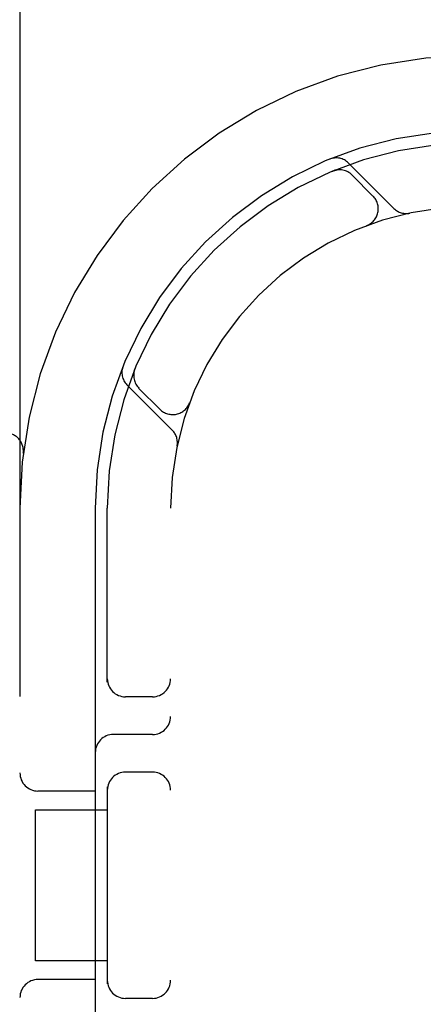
# Model space of a CAD drawing. Header units: inches. Extents: x 0 to 278, y 0 to 180.
# Tile 52 of 76: x 95.253 to 95.588, y 92.28 to 93.097. Entities that reach past the tile are written whole.
import ezdxf

# ---------------------------------------------------------------- set-up
doc = ezdxf.new("R2010")
doc.units = ezdxf.units.IN
doc.header["$LTSCALE"] = 15.310625
doc.header["$MEASUREMENT"] = 0
doc.linetypes.add('HIDDEN', pattern=[0.2, 0.1, -0.1])
doc.layers.add('DEFAULT_2', color=8, linetype='HIDDEN')

msp = doc.modelspace()

# ---------------------------------------------------------------- linework, layer by layer
at = {"layer": 'DEFAULT_2', "color": 8, "linetype": 'HIDDEN'}
for p, q in [((95.25314, 94.06656), (95.25314, 89.06656)), ((97.37564, 93.06656), (94.88066, 93.06656)), ((95.51256, 92.9711), (95.51256, 92.9711)), ((95.51391, 92.97166), (95.51257, 92.97111)), ((95.51257, 92.97111), (95.51262, 92.97113)), ((95.56341, 92.94013), (95.52582, 92.97773)), ((95.54605, 92.95042), (95.5287, 92.96777)), ((95.54107, 92.92591), (95.54069, 92.92576)), ((95.54103, 92.92589), (95.54132, 92.926)), ((95.34859, 92.80713), (95.34803, 92.80576)), ((95.34197, 92.79388), (95.37956, 92.75628)), ((95.35193, 92.79099), (95.36928, 92.77364)), ((95.3937, 92.77839), (95.39381, 92.77867)), ((95.39393, 92.779), (95.39379, 92.77863)), ((95.31564, 92.69156), (95.31564, 92.08156)), ((95.32564, 92.54736), (95.32564, 92.69156)), ((95.37814, 90.44156), (95.37814, 92.69156)), ((95.36314, 92.53531), (95.34064, 92.53531)), ((95.36314, 92.50406), (95.33064, 92.50406)), ((95.36314, 92.47281), (95.34064, 92.47281)), ((95.31564, 92.45718), (95.26814, 92.45718)), ((95.32564, 92.46075), (95.32564, 92.29736)), ((95.26611, 92.31656), (95.26611, 92.44156)), ((95.26612, 92.44156), (95.32564, 92.44156)), ((95.32564, 92.31656), (95.26612, 92.31656)), ((95.31564, 92.30093), (95.26814, 92.30093)), ((95.36314, 92.28531), (95.34064, 92.28531))]:
    msp.add_line(p, q, dxfattribs=at)
for points in [[(95.51262, 92.97113), (95.51273, 92.97117), (95.51288, 92.97123), (95.51307, 92.97129), (95.51326, 92.97136), (95.51346, 92.97143), (95.51366, 92.97149), (95.51388, 92.97156), (95.5141, 92.97162), (95.51433, 92.97168), (95.51456, 92.97174), (95.5148, 92.9718), (95.51504, 92.97185), (95.51528, 92.9719), (95.51553, 92.97194), (95.51579, 92.97198), (95.51604, 92.97202), (95.51631, 92.97205), (95.51641, 92.97207)], [(95.34764, 92.80336), (95.34765, 92.80348), (95.3477, 92.80385), (95.34776, 92.8042), (95.34783, 92.80455), (95.3479, 92.80488), (95.34797, 92.8052), (95.34805, 92.80551), (95.34814, 92.80581), (95.34822, 92.80609), (95.34831, 92.80636), (95.3484, 92.80661), (95.34847, 92.80682), (95.34853, 92.80696), (95.34856, 92.80705)], [(95.34856, 92.80705), (95.34858, 92.80711), (95.34859, 92.80712)]]:
    msp.add_lwpolyline(points, dxfattribs=at)
for centre, radius, start, end in [((95.62814, 92.69156), 0.375, 90, 180), ((95.62814, 92.69156), 0.3125, 90, 180), ((95.62814, 92.69156), 0.3025, 90, 180), ((95.51556, 92.96747), 0.0145, 45, 112.19575), ((95.5181, 92.95716), 0.015, 45, 112.50463), ((95.53545, 92.93981), 0.015, 290.47474, 45), ((95.62814, 92.69156), 0.25, 90, 180), ((95.57367, 92.95039), 0.0145, 225, 281.88551), ((95.35222, 92.80413), 0.0145, 157.80424, 225.00001), ((95.36253, 92.8016), 0.015, 157.49537, 225), ((95.37988, 92.78425), 0.015, 225, 339.52526), ((95.24104, 92.73906), 0.015, 353.0043, 90), ((95.36931, 92.74603), 0.0145, 348.11449, 45), ((95.34064, 92.55031), 0.015, 180, 270), ((95.36314, 92.55031), 0.015, 270, 0), ((95.36314, 92.51906), 0.015, 270, 360), ((95.33064, 92.48906), 0.015, 90, 180), ((95.26814, 92.47218), 0.015, 180, 270), ((95.34064, 92.45781), 0.015, 90, 180), ((95.36314, 92.45781), 0.015, 0, 90), ((95.26814, 92.28593), 0.015, 90, 180), ((95.34064, 92.30031), 0.015, 180, 270), ((95.36314, 92.30031), 0.015, 270, 0)]:
    msp.add_arc(centre, radius, start, end, dxfattribs=at)

doc.saveas('drawing.dxf')
